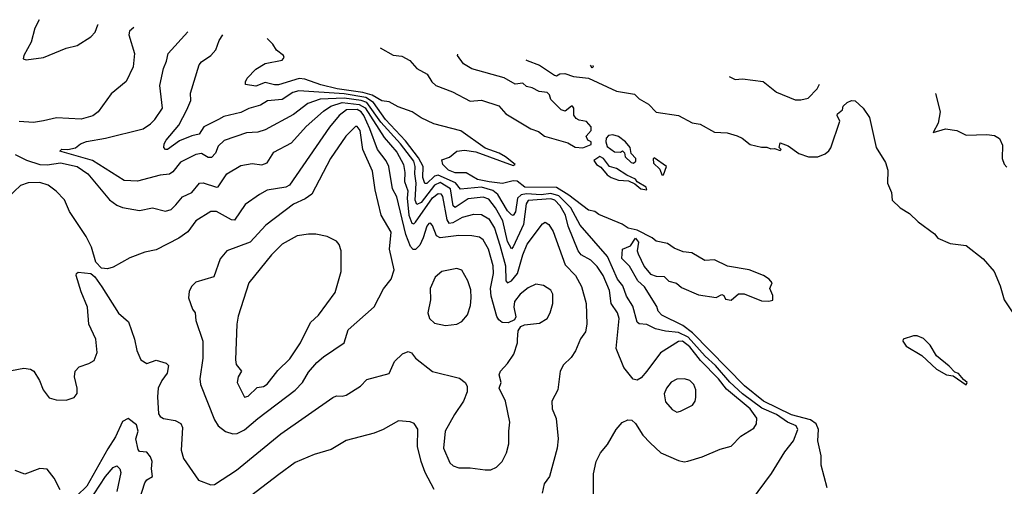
# Model space of a CAD drawing. Extents: x 1268547 to 1425625, y 515768 to 616754.
# Tile 183 of 256: x 1330838 to 1336078, y 610012 to 612495. Entities that reach past the tile are written whole.
import ezdxf

# ---------------------------------------------------------------- set-up
doc = ezdxf.new("R2010")
doc.units = 0

msp = doc.modelspace()

# ---------------------------------------------------------------- linework, layer by layer
at = {"layer": '0CON10XD'}
for points in [[(1330941.1, 612495.4), (1330919.4, 612450.6), (1330900, 612375), (1330859.5, 612305), (1330857.5, 612287.5), (1330871.9, 612281.9), (1330965.3, 612294.7), (1331085, 612343.3), (1331145, 612358.9), (1331216.4, 612403.6), (1331240.8, 612429.2), (1331255, 612467.5), (1331256.4, 612469.4)], [(1331446.5, 612453.7), (1331422.5, 612435), (1331418.8, 612415), (1331450, 612315), (1331441.4, 612245), (1331405, 612166.2), (1331325, 612101.4), (1331255.6, 612005), (1331226.9, 611983.1), (1331165, 611966.5), (1331035, 611972.7), (1330965, 611956.7), (1330911.5, 611948.5), (1330835, 611954.3)], [(1333892, 609905), (1333892.1, 610077.9), (1333905.8, 610145), (1333928.8, 610191.2), (1333966.2, 610235), (1334012, 610315), (1334045, 610351.2), (1334075, 610366.2), (1334095, 610363.8), (1334115, 610346), (1334154.1, 610284.1), (1334193.2, 610243.2), (1334249.8, 610189.8), (1334345, 610150), (1334375, 610143.1), (1334394.3, 610145.7), (1334470.6, 610169.4), (1334565, 610209.4), (1334624.3, 610225.7), (1334675, 610278.8), (1334745, 610321.2), (1334758.6, 610345), (1334760.6, 610375), (1334724.7, 610425), (1334598.8, 610528.8), (1334557.7, 610585), (1334462, 610682), (1334405, 610754.5), (1334365, 610785.1), (1334345, 610783), (1334248.1, 610721.9), (1334176.5, 610625), (1334145, 610590), (1334125, 610576.9), (1334102.8, 610582.8), (1334052.7, 610645), (1334012.3, 610745), (1334029.1, 610905), (1334020, 610935), (1333985.7, 610985), (1333977.5, 611055), (1333943.6, 611135), (1333911.8, 611181.8), (1333878.5, 611215), (1333825.5, 611245), (1333810.4, 611265), (1333756.7, 611396.7), (1333742.3, 611455), (1333715, 611504), (1333685.2, 611535), (1333665, 611542.8), (1333545, 611534), (1333533.5, 611515), (1333518.8, 611405), (1333465, 611286.4), (1333455, 611276.7), (1333433.5, 611315), (1333408.5, 611425), (1333370.4, 611495), (1333335, 611539.8), (1333305, 611550.9), (1333225, 611541.9), (1333155, 611495.8), (1333144.3, 611505), (1333130.6, 611595), (1333075, 611629.3), (1333045.4, 611615), (1332975, 611523.2), (1332951.8, 611511.8), (1332942.7, 611535), (1332948.9, 611625), (1332940.2, 611675), (1332942.9, 611715), (1332935, 611741.9), (1332865, 611835.6), (1332759.8, 611949.8), (1332685, 612055.2), (1332655.2, 612065.2), (1332565, 612078.6), (1332438, 612072), (1332371.2, 612048.8), (1332295, 611990.3), (1332145, 611908.5), (1332105, 611896.7), (1332045, 611893.8), (1331927.1, 611852.9), (1331895, 611822.9), (1331880.2, 611785), (1331858.2, 611761.8), (1331842.1, 611762.1), (1331805, 611782.7), (1331775, 611778.9), (1331693.5, 611736.5), (1331653.3, 611686.7), (1331635, 611672.7), (1331585, 611668.5), (1331465, 611636.8), (1331395, 611640), (1331225, 611745.5), (1331051.4, 611795), (1331063.4, 611806.6), (1331095, 611804.5), (1331135, 611814.4), (1331162, 611835), (1331193, 611847), (1331295.5, 611864.5), (1331495, 611914.8), (1331535, 611941.4), (1331556.9, 611965), (1331597.5, 612025), (1331583.8, 612145), (1331602.9, 612235), (1331620, 612275), (1331628.5, 612315), (1331732.2, 612430.2)], [(1334732.3, 609937.7), (1334839, 610081), (1334910, 610195), (1334956.4, 610255), (1334979.6, 610315), (1334971.1, 610335), (1334925, 610353.9), (1334866.2, 610395), (1334788.1, 610428.1), (1334683.9, 610503.9), (1334617.1, 610567.1), (1334540.9, 610655), (1334485.3, 610705), (1334395, 610806.5), (1334345, 610831.6), (1334275, 610838.3), (1334221, 610851), (1334175, 610873.5), (1334135, 610876.7), (1334125, 610885.6), (1334101, 610971), (1334066.7, 611025), (1334048.6, 611078.6), (1334019.7, 611115), (1333966.8, 611235), (1333821.4, 611401.4), (1333770.5, 611495), (1333707.8, 611557.8), (1333665, 611571), (1333614, 611564), (1333535, 611568.8), (1333506.7, 611563.3), (1333487.5, 611545), (1333477.1, 611472.9), (1333465, 611453.9), (1333455, 611456.5), (1333435, 611478.3), (1333382.8, 611565), (1333356.4, 611586.4), (1333295, 611604.2), (1333183.4, 611593.4), (1333156.7, 611626.7), (1333065, 611667.7), (1333045, 611663.2), (1333005, 611624.5), (1332995, 611623.2), (1332984.4, 611655.6), (1332984.5, 611715), (1332960.7, 611760.7), (1332891.3, 611851.3), (1332784.7, 611965), (1332721.2, 612055), (1332680.7, 612080.7), (1332565, 612100.5), (1332323.3, 612116.7), (1332292.3, 612107.7), (1332235, 612071), (1332156.2, 612063.8), (1332120.3, 612039.7), (1332058, 612022), (1332015, 612001.7), (1331925, 611980.8), (1331895.5, 611965), (1331817.6, 611925), (1331794, 611886), (1331755, 611877.8), (1331689.1, 611850.9), (1331625, 611804.4), (1331614.4, 611804.4), (1331606.2, 611815), (1331607.5, 611835), (1331617.1, 611855), (1331685.9, 611934.1), (1331727.8, 612015), (1331748.5, 612065), (1331747.1, 612105), (1331794, 612256), (1331805, 612270.5), (1331855, 612304.5), (1331882.1, 612335), (1331900, 612385), (1331918.8, 612414.8)], [(1335135.4, 610005), (1335103.5, 610125), (1335102.5, 610175), (1335086.2, 610255), (1335088.8, 610315), (1335077, 610345), (1335046.7, 610366.7), (1334945, 610393.3), (1334796.9, 610465), (1334695, 610547.8), (1334419.2, 610829.2), (1334367.8, 610867.8), (1334255, 610923.2), (1334236.2, 610945), (1334229.2, 610969.2), (1334163.1, 611073.1), (1334127.5, 611105), (1334083.1, 611183.1), (1334042.5, 611225), (1334045.9, 611274.1), (1334088.8, 611291.2), (1334115, 611333.3), (1334131.4, 611311.4), (1334124.4, 611265), (1334128.9, 611248.9), (1334162.1, 611182.1), (1334195, 611142), (1334225, 611130), (1334268.6, 611128.6), (1334293.3, 611103.3), (1334332.7, 611092.7), (1334359.7, 611069.7), (1334451.1, 611031.1), (1334545, 611016.2), (1334575, 611032.5), (1334585, 611027.5), (1334595, 611007.5), (1334625, 611002.5), (1334663, 611037), (1334693, 611037), (1334785, 610998.8), (1334825, 610997.5), (1334846.4, 611003.6), (1334847, 611027), (1334830, 611065), (1334842.5, 611095), (1334826.2, 611115), (1334796, 611135), (1334720, 611165), (1334604.1, 611184.1), (1334535, 611217.4), (1334484, 611214), (1334415, 611254.4), (1334369.6, 611259.6), (1334320.2, 611280.2), (1334285, 611303.6), (1334226.1, 611316.1), (1334204.4, 611335), (1334125, 611375.8), (1334076.9, 611386.9), (1334045, 611408), (1333919.5, 611459.5), (1333898.8, 611475), (1333865, 611481.2), (1333761.4, 611561.4), (1333695, 611602.3), (1333526, 611605), (1333485.3, 611635.3), (1333465, 611638.8), (1333407, 611623), (1333337.2, 611632.8), (1333274.4, 611645), (1333215, 611680.8), (1333155, 611680.3), (1333119.4, 611695), (1333089.2, 611725), (1333085, 611750), (1333125, 611764), (1333165, 611796), (1333205, 611801.4), (1333265, 611792.2), (1333465, 611718.8), (1333475.8, 611725), (1333424.4, 611765), (1333389.2, 611785), (1333315, 611812.5), (1333185, 611904.8), (1333042, 611942), (1332975, 611972.9), (1332927.1, 612005), (1332852.3, 612032.3), (1332805, 612058.3), (1332765, 612063), (1332713.3, 612093.3), (1332665, 612108.8), (1332527.3, 612127.3), (1332441.5, 612148.5), (1332355, 612178.9), (1332325, 612182.9), (1332215, 612149.3), (1332195, 612148.4), (1332145, 612160.6), (1332095, 612142.1), (1332040.7, 612150.7), (1332039.4, 612165), (1332048.7, 612185), (1332095, 612232.5), (1332145, 612262.2), (1332235, 612280), (1332246.1, 612293.9), (1332242, 612305), (1332205, 612332.5), (1332184.5, 612365), (1332155.1, 612395.3)], [(1332757.1, 612345.6), (1332825, 612306.7), (1332871.7, 612301.7), (1332915, 612277.5), (1332952.2, 612235), (1333006.2, 612206.2), (1333031.1, 612165), (1333053.3, 612145), (1333141.4, 612111.4), (1333235, 612062.6), (1333296.4, 612066.4), (1333387.6, 612037.6), (1333425.8, 611995), (1333558, 611915), (1333599.8, 611899.8), (1333631.2, 611875), (1333755, 611840), (1333795, 611817.5), (1333835, 611813.3), (1333879.3, 611830.7), (1333880, 611845), (1333862.5, 611855), (1333853.3, 611875), (1333880, 611905), (1333880, 611925), (1333855, 611953.3), (1333815, 611960), (1333800, 611970), (1333787.7, 611987.7), (1333786.7, 612025), (1333780, 612035), (1333773.9, 612036.1), (1333741.7, 612008.3), (1333720, 612015), (1333665, 612070), (1333657.5, 612095), (1333645, 612107.5), (1333603, 612113), (1333565, 612132.5), (1333535, 612140), (1333515, 612157.5), (1333475, 612152.5), (1333416.4, 612186.4), (1333245, 612233.3), (1333200.7, 612260.7), (1333167.5, 612305), (1333169.2, 612311.6)], [(1333531.6, 612281.7), (1333538, 612278), (1333605, 612254.2), (1333685, 612200), (1333695, 612197.5), (1333713, 612207), (1333739.7, 612209.7), (1333785, 612193.8), (1333865, 612184), (1334015, 612115.7), (1334109.5, 612099.5), (1334135, 612074), (1334185, 612046.2), (1334225, 612003.8), (1334345, 611986.2), (1334416.1, 611946.1), (1334460.3, 611940.3), (1334536.1, 611896.1), (1334603, 611893), (1334656.6, 611876.6), (1334683.3, 611865), (1334725, 611831.2), (1334785, 611816.7), (1334815, 611817.5), (1334835, 611807.5), (1334855, 611810), (1334885, 611800), (1334890, 611805), (1334880, 611815), (1334885, 611840), (1334927.5, 611825), (1334985, 611782.5), (1335036.2, 611766.2), (1335085, 611766.2), (1335125, 611781.2), (1335145, 611796.7), (1335155, 611813.3), (1335201.8, 611955), (1335189.3, 611985), (1335190.8, 611995), (1335216.2, 612015), (1335220, 612035), (1335242.5, 612055), (1335265, 612066.2), (1335285, 612063.3), (1335327.5, 612025), (1335360, 611975), (1335396.2, 611815), (1335445.6, 611735.6), (1335458, 611695), (1335455.8, 611625), (1335478, 611575), (1335482, 611535), (1335524.4, 611494.4), (1335573.9, 611463.9), (1335619.5, 611419.5), (1335705.8, 611355.8), (1335725, 611333.3), (1335790, 611305), (1335875, 611293.8), (1335965, 611223.3), (1336023.3, 611155), (1336055, 611080), (1336077.5, 611005), (1336143.9, 610903.9)], [(1333888.2, 612252.3), (1333890, 612245), (1333885, 612240), (1333875.3, 612253.4)], [(1334614.3, 612192.4), (1334645, 612176.9), (1334685, 612181.1), (1334795, 612167.1), (1334865, 612110), (1334965, 612069.4), (1334995, 612068.6), (1335035, 612078.6), (1335082.3, 612127.7), (1335093.6, 612152.9)], [(1335712.2, 612101.8), (1335736.9, 612005), (1335725.8, 611944.2), (1335700, 611895), (1335765, 611914.2), (1335825, 611905.5), (1335875, 611881.4), (1335985, 611884), (1336025, 611880), (1336053, 611863), (1336068.3, 611828.3), (1336066.4, 611756.4), (1336076.4, 611726.4), (1336090.7, 611710.7)], [(1330815, 611777.3), (1330875, 611747.2), (1330945, 611725.2), (1330985, 611723.3), (1331055, 611733.3), (1331143.5, 611715), (1331201.2, 611675), (1331316.6, 611536.6), (1331355, 611507.7), (1331385, 611495.4), (1331475, 611480), (1331545, 611493.5), (1331615, 611477.1), (1331645, 611485.5), (1331669.6, 611510.4), (1331705, 611552.5), (1331755, 611576.5), (1331795, 611625.4), (1331815, 611626.4), (1331885, 611603.6), (1331894.6, 611605.4), (1331940.9, 611675), (1332015, 611719.6), (1332075, 611730.5), (1332127.3, 611722.7), (1332155.9, 611734.1), (1332190.4, 611789.6), (1332285, 611840), (1332362.5, 611927.5), (1332455, 612009.5), (1332494.5, 612035.5), (1332555.1, 612054.9), (1332645, 612044.8), (1332676.4, 612026.4), (1332777.7, 611867.7), (1332845, 611790), (1332880.2, 611725), (1332887.8, 611682.2), (1332885.8, 611635), (1332903.3, 611585), (1332900.6, 611545), (1332909.8, 611455), (1332925, 611412.9), (1332935, 611408.6), (1332945, 611417.9), (1333035, 611547.7), (1333065, 611571.3), (1333078.7, 611568.7), (1333089.1, 611555), (1333111.1, 611431.1), (1333121.8, 611411.8), (1333145, 611415.5), (1333195, 611444.3), (1333255, 611460.8), (1333295, 611458.9), (1333335, 611436.4), (1333365, 611386.9), (1333394, 611295), (1333423.6, 611185), (1333424.8, 611105), (1333435, 611095.3), (1333455, 611106.2), (1333487.3, 611145), (1333515, 611244.4), (1333539.7, 611300.3), (1333620.9, 611409.1), (1333635, 611418.8), (1333655, 611405.8), (1333678, 611368), (1333741.1, 611191.1), (1333796.9, 611135), (1333827.9, 611075), (1333852.9, 610985), (1333856.5, 610875), (1333849.4, 610835), (1333823.5, 610796.5), (1333796.9, 610733.1), (1333772.4, 610697.6), (1333732.1, 610657.9), (1333714.4, 610625.6), (1333701.2, 610525), (1333670, 610465), (1333672, 610425), (1333693.2, 610373.2), (1333703.6, 610265), (1333697.9, 610215), (1333658, 610065), (1333628.9, 610025), (1333619.4, 609975)], [(1330795, 610629.2), (1330861.2, 610641.2), (1330895, 610635.8), (1330913.3, 610625), (1330943.8, 610575), (1330963.3, 610525), (1330995, 610482.5), (1331031.7, 610471.7), (1331085, 610470), (1331127.5, 610485), (1331143.6, 610506.4), (1331143.8, 610535), (1331130, 610595), (1331133.3, 610625), (1331155, 610647.5), (1331206.7, 610666.7), (1331235, 610682.5), (1331250, 610725), (1331243.1, 610795), (1331207.1, 610875), (1331199.4, 610965), (1331165, 611046.7), (1331138.8, 611135), (1331140, 611145), (1331148.8, 611151.2), (1331217.5, 611145), (1331237.3, 611127.3), (1331275, 611073.8), (1331363.6, 610933.6), (1331417.1, 610887.1), (1331450, 610795), (1331461.9, 610735), (1331483.1, 610685), (1331515, 610665.6), (1331565, 610682.9), (1331617.1, 610667.1), (1331630.8, 610655), (1331623.8, 610615), (1331594.5, 610575.5), (1331575, 610533.8), (1331571.5, 610488.5), (1331577.7, 610397.7), (1331585, 610383.5), (1331603.1, 610373.1), (1331665, 610362.5), (1331696.2, 610346.2), (1331704.5, 610324.5), (1331696.8, 610205), (1331710.7, 610160.7), (1331790, 610045), (1331855, 610020), (1331875, 610021.2), (1331992.4, 610097.6), (1332228.8, 610291.2), (1332505, 610485.6), (1332525, 610494.2), (1332555, 610492), (1332575, 610498), (1332652, 610545), (1332685, 610580.9), (1332805, 610612.9), (1332833.1, 610676.9), (1332875, 610718), (1332905, 610730), (1332922.5, 610722.5), (1332944, 610695), (1333035, 610622.5), (1333178.7, 610588.7), (1333208.8, 610565), (1333218.8, 610545), (1333218.8, 610515), (1333200, 610465), (1333152.1, 610395), (1333102.3, 610305), (1333093.6, 610215), (1333127.6, 610137.6), (1333145, 610120.5), (1333175, 610110), (1333235, 610110.9), (1333315, 610099.4), (1333345, 610100.8), (1333375, 610114.2), (1333405, 610143.8), (1333428.7, 610191.3), (1333441.8, 610238.2), (1333440.5, 610305), (1333446.5, 610353.5), (1333423.1, 610465), (1333390, 610535), (1333400, 610565), (1333390, 610605), (1333397.5, 610625), (1333434.3, 610665), (1333468.6, 610715), (1333486.9, 610775), (1333487, 610793), (1333490.3, 610839.7), (1333505, 610862), (1333525, 610870.8), (1333605, 610880.8), (1333645, 610906.2), (1333661.4, 610935), (1333675.7, 610985), (1333675.5, 611035), (1333665, 611055.8), (1333625, 611081.2), (1333585, 611087.5), (1333545, 611069.4), (1333501.5, 611035), (1333471.1, 610995), (1333467.3, 610965), (1333478, 610915), (1333472, 610898), (1333436.9, 610883.1), (1333405, 610884.5), (1333387.6, 610897.6), (1333376.7, 610916.7), (1333347.2, 611025), (1333343.9, 611065), (1333359.8, 611145), (1333358.7, 611185), (1333333.3, 611275), (1333305, 611323.5), (1333285, 611337.9), (1333245, 611345.9), (1333175, 611346.7), (1333075, 611333.8), (1333055.8, 611345.8), (1333035, 611400), (1333025, 611412), (1333015, 611410.8), (1333005, 611396), (1332985.6, 611334.4), (1332968.1, 611295), (1332945, 611272.2), (1332931.9, 611271.9), (1332918.4, 611288.4), (1332892.7, 611352.7), (1332845, 611553.1), (1332821.9, 611595), (1332803.4, 611715), (1332788.8, 611745), (1332742.9, 611805), (1332702.4, 611915), (1332669.5, 611985), (1332655, 612005.1), (1332635, 612016.8), (1332577.8, 612015), (1332539.2, 611985), (1332486.4, 611923.6), (1332273.5, 611615), (1332255, 611604.2), (1332155, 611588.2), (1332114.6, 611565.4), (1332038.8, 611511.2), (1331981.1, 611428.9), (1331965, 611429.5), (1331885, 611475.3), (1331855, 611474.6), (1331775.2, 611424.7), (1331733.7, 611366.3), (1331685, 611333.1), (1331565, 611271.1), (1331505, 611258.5), (1331425, 611228.9), (1331335, 611178), (1331305, 611170), (1331273.9, 611173.9), (1331244.3, 611204.3), (1331220.8, 611285), (1331192.4, 611342.4), (1331104, 611474), (1331076.2, 611536.2), (1331032.6, 611582.6), (1330989.2, 611615), (1330945, 611629.6), (1330883.6, 611626.4), (1330842.5, 611612.5), (1330775, 611550)], [(1331972, 610292), (1331995, 610293.6), (1332035, 610312.1), (1332105, 610373.2), (1332305, 610523.8), (1332343.8, 610565), (1332375, 610619.4), (1332419.4, 610670.6), (1332455, 610701.4), (1332564.6, 610775.4), (1332585.5, 610844.5), (1332725, 610967.5), (1332775, 611063.8), (1332815.7, 611115), (1332831.2, 611165), (1332805.5, 611275), (1332814.5, 611365), (1332761.1, 611455), (1332729.4, 611590.6), (1332715, 611689.2), (1332664.1, 611804.1), (1332649.7, 611905), (1332635, 611926.4), (1332625, 611926.4), (1332574.6, 611875), (1332492.8, 611757.2), (1332393.8, 611566.2), (1332358.1, 611541.9), (1332295, 611513.1), (1332147.3, 611402.7), (1332065, 611311.5), (1331940.8, 611265), (1331905, 611222), (1331872.1, 611127.9), (1331775, 611098.6), (1331752.9, 611075), (1331740.9, 611049.1), (1331736, 611015), (1331758, 610955), (1331771.2, 610935), (1331776, 610895), (1331812.7, 610785), (1331813.6, 610695), (1331796.7, 610585), (1331800, 610555), (1331875.3, 610365.3), (1331893.7, 610333.7), (1331933.6, 610303.6), (1331972, 610292)], [(1334105, 611732.5), (1334117, 611743), (1334117, 611757), (1334093, 611783), (1334087.5, 611815), (1334062.5, 611845), (1334025, 611873.3), (1333995, 611882.5), (1333971.7, 611878.3), (1333960, 611865), (1333957.5, 611845), (1333965, 611820), (1334003, 611793), (1334035, 611790), (1334047, 611797), (1334057, 611787), (1334060, 611765), (1334092.5, 611735), (1334105, 611732.5)], [(1334175, 611590), (1334172.5, 611605), (1334123.3, 611633.3), (1334115, 611647.5), (1334068.8, 611668.8), (1334015, 611703.8), (1333976.7, 611715), (1333945, 611757.5), (1333925, 611767.5), (1333893, 611747), (1333907.5, 611725), (1333930.5, 611710.5), (1333965, 611670), (1333986.2, 611655), (1334025, 611641.5), (1334078, 611638), (1334111.2, 611621.2), (1334143.3, 611595), (1334175, 611590)], [(1334265, 611670), (1334280, 611715), (1334215, 611760), (1334210, 611755), (1334211.7, 611731.7), (1334245, 611700), (1334255, 611670), (1334265, 611670)], [(1332035, 610486), (1332055, 610491.9), (1332102.7, 610537.3), (1332135, 610543.1), (1332155, 610555.6), (1332211.5, 610628.5), (1332275, 610691.1), (1332333.2, 610775), (1332386.6, 610883.4), (1332427.6, 610922.4), (1332517, 611043), (1332549.2, 611155), (1332549.4, 611265), (1332539.1, 611299.1), (1332525, 611316), (1332475, 611342.5), (1332415, 611354.3), (1332374.3, 611354.3), (1332315.5, 611344.5), (1332235, 611301.1), (1332177.5, 611245), (1332057.9, 611095), (1332001.4, 610918.6), (1331994.5, 610875), (1331986.5, 610685), (1331990.9, 610660.9), (1332018, 610625), (1332000.8, 610595), (1331996, 610565), (1332035, 610486)], [(1333105, 610867.8), (1333165, 610874.3), (1333191.3, 610888.7), (1333221.4, 610925), (1333237.3, 610975), (1333241.5, 611015), (1333238.5, 611058.5), (1333222.9, 611105), (1333191.7, 611161.7), (1333165, 611171.2), (1333085, 611156.2), (1333050, 611125), (1333022.9, 611065), (1333024.3, 611004.3), (1333010.9, 610935), (1333018.5, 610905), (1333045, 610880.9), (1333105, 610867.8)], [(1335875, 610552.5), (1335880, 610565), (1335860, 610580), (1335835, 610612.5), (1335815, 610620), (1335785, 610652.5), (1335717, 610707), (1335683, 610763), (1335648.3, 610798.3), (1335615, 610813.3), (1335595, 610813.3), (1335540, 610795), (1335537.5, 610785), (1335555, 610757.5), (1335639.3, 610709.3), (1335717.5, 610635), (1335770, 610605), (1335805, 610600), (1335875, 610552.5)], [(1334335, 610407.5), (1334355, 610412.5), (1334418.8, 610445), (1334432.5, 610465), (1334437.1, 610485), (1334436.9, 610525), (1334425, 610553.8), (1334405, 610576), (1334376.1, 610583.9), (1334335, 610582), (1334305, 610565.7), (1334280, 610535), (1334268.6, 610505), (1334275, 610462.5), (1334310.3, 610420.3), (1334335, 610407.5)], [(1331473.8, 609936.2), (1331505, 610030), (1331515, 610047.1), (1331545.4, 610064.6), (1331539.1, 610105), (1331542.9, 610145), (1331535, 610169.2), (1331515, 610193.3), (1331475, 610198.1), (1331468.4, 610208.4), (1331455.6, 610265), (1331469.6, 610305), (1331459.2, 610339.2), (1331415, 610373.2), (1331385, 610358.1), (1331347.4, 610275), (1331307.8, 610212.2), (1331195, 610012.8), (1331145, 609963.6)], [(1333043.5, 609995), (1332995.8, 610085.8), (1332973.9, 610145), (1332954.6, 610225), (1332956.4, 610316.4), (1332937, 610347), (1332915.7, 610355.7), (1332855, 610360.8), (1332773.3, 610315), (1332724.4, 610295.6), (1332575, 610255.8), (1332495, 610207.8), (1332405, 610180.9), (1332305, 610138.2), (1332218, 610075), (1331938.5, 609861.5)], [(1331053, 609993), (1331022.2, 610055), (1330985, 610104.3), (1330945, 610107.5), (1330865, 610076.7), (1330815, 610096.7)], [(1331175, 609880.3), (1331295.5, 610065), (1331335, 610113.3), (1331355, 610120.6), (1331370.5, 610105), (1331375.9, 610085), (1331355.9, 609985)]]:
    msp.add_lwpolyline(points, dxfattribs=at)

doc.saveas('drawing.dxf')
